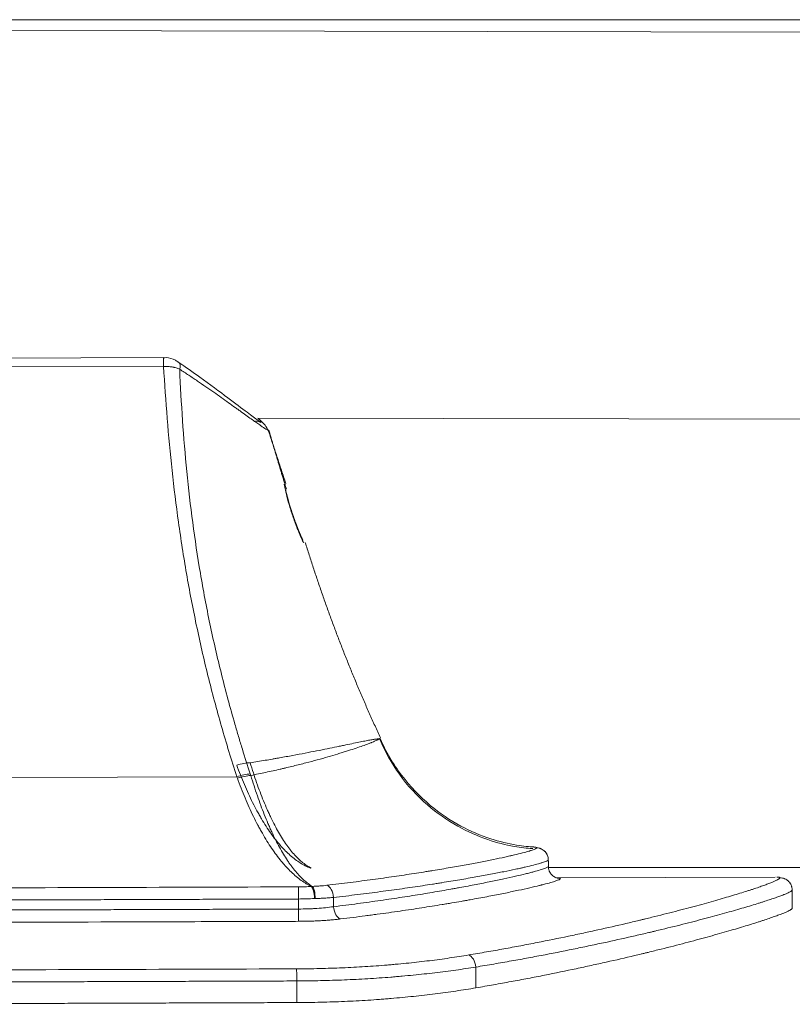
# Model space of a CAD drawing. Header units: millimetres. Extents: x -10 to 594, y 0 to 420.
# Tile 40 of 256: x 198.16 to 201.33, y 42.04 to 46.08. Entities that reach past the tile are written whole.
import ezdxf

# ---------------------------------------------------------------- set-up
doc = ezdxf.new("R2010")
doc.units = ezdxf.units.MM
doc.layers.add('1', color=7, linetype='Continuous', true_color=0xffffff)

msp = doc.modelspace()

# ---------------------------------------------------------------- linework, layer by layer
at = {"layer": '1', "color": 155, "linetype": 'Continuous', "lineweight": 18}
for p, q in [((219.5449, 45.999), (172.3453, 46.0813)), ((219.5449, 45.999), (172.3453, 46.0813)), ((203.0294, 46.0809), (186.8603, 46.0809)), ((203.0294, 46.0809), (186.8603, 46.0809)), ((198.7503, 44.6954), (197.6795, 44.6918)), ((199.1364, 44.4471), (219.5452, 44.4115)), ((199.1364, 44.4471), (219.5452, 44.4115)), ((200.3293, 42.6035), (217.5081, 42.6035)), ((200.3293, 42.6035), (217.5081, 42.6035)), ((201.2599, 42.5644), (200.359, 42.5614))]:
    msp.add_line(p, q, dxfattribs=at)
at = {"layer": '1', "color": 155, "linetype": 'Continuous', "lineweight": 13}
for p, q in [((198.7504, 44.6592), (197.6797, 44.6556)), ((197.3904, 42.9704), (199.051, 42.9759)), ((199.304, 42.433), (199.3039, 42.4742)), ((199.4475, 42.4806), (199.4476, 42.4425))]:
    msp.add_line(p, q, dxfattribs=at)
for centre, major_axis, ratio, start_param, end_param in [((198.7505, 44.6454), (0.0002, -0.05), 0.000004, 1.850124, 3.157647), ((198.7838, 44.6353), (-0.0283, -0.0412), 0.488866, 2.180555, 3.146709), ((199.0504, 42.9909), (0.0954, 0.0299), 0.315862, 0.860487, 1.472296), ((199.051, 42.9484), (0.0951, 0.0308), 0.263503, 0.872436, 1.486595), ((199.0531, 42.9418), (0.0955, 0.0298), 0.272863, 0.8751, 1.486909), ((199.3039, 42.4753), (-0.0002, 0.05), 0.000004, 4.688832, 6.054755), ((199.3568, 42.4772), (-0.0035, 0.0499), 0.262633, 4.672181, 6.035456), ((199.3589, 42.4773), (-0.0014, 0.05), 0.274409, 4.683137, 6.052775), ((199.4188, 42.4815), (-0.0058, 0.0497), 0.570731, 4.628792, 6.030005), ((199.304, 42.4319), (-0.0002, 0.05), 0.000004, 1.547239, 2.970453), ((199.4764, 42.4417), (-0.006, 0.0496), 0.570455, 1.484453, 2.938324), ((200.0024, 42.1959), (0.0083, -0.0493), 0.569256, 1.458177, 2.860782), ((199.2965, 42.1392), (0.0002, -0.05), 0.000004, 1.547239, 2.892538)]:
    msp.add_ellipse(centre, major_axis=major_axis, ratio=ratio, start_param=start_param, end_param=end_param, dxfattribs=at)
at = {"layer": '1', "color": 155, "linetype": 'Continuous', "lineweight": 18}
for points, knots in [([(198.8116, 44.676), (198.8075, 44.6792), (198.7927, 44.6886), (198.7705, 44.6961), (198.7539, 44.6946), (198.7503, 44.6941)], [0, 0, 0, 0, 0.239689, 0.838178, 1, 1, 1, 1]), ([(199.1273, 44.4342), (199.1287, 44.4343), (199.1332, 44.4347), (199.1397, 44.4333), (199.1452, 44.4316), (199.1488, 44.43), (199.1509, 44.4289), (199.1491, 44.4299), (199.1352, 44.4394), (199.0937, 44.4703), (199.0133, 44.5308), (198.9158, 44.6042), (198.841, 44.6558), (198.8097, 44.6771)], [0, 0, 0, 0, 0.005543, 0.019175, 0.030986, 0.044322, 0.064983, 0.106165, 0.203437, 0.382437, 0.596447, 0.840232, 1, 1, 1, 1]), ([(199.1765, 44.3992), (199.1764, 44.3995), (199.1757, 44.4031), (199.1729, 44.4082), (199.1697, 44.4139), (199.1659, 44.4188), (199.1587, 44.4268), (199.1502, 44.4348), (199.1399, 44.444), (199.1381, 44.4456)], [0, 0, 0, 0, 0.006071, 0.064469, 0.119914, 0.192468, 0.338216, 0.890144, 1, 1, 1, 1]), ([(199.1786, 44.396), (199.1785, 44.3963), (199.1778, 44.3999), (199.1751, 44.405), (199.1724, 44.4098), (199.171, 44.4118), (199.1704, 44.4126)], [0, 0, 0, 0, 0.037516, 0.398618, 0.74147, 1, 1, 1, 1]), ([(199.3162, 43.9536), (199.3118, 43.9634), (199.3013, 43.9879), (199.284, 44.033), (199.2681, 44.0815), (199.2558, 44.1269), (199.2483, 44.1611), (199.2451, 44.1787), (199.2459, 44.1754), (199.2507, 44.1529), (199.2603, 44.1144), (199.2743, 44.0676), (199.2911, 44.0195), (199.3082, 43.9761), (199.3176, 43.9541), (199.3212, 43.9457)], [0, 0, 0, 0, 0.077009, 0.153604, 0.22998, 0.306488, 0.383546, 0.461092, 0.538759, 0.616246, 0.693263, 0.769814, 0.846272, 0.922939, 1, 1, 1, 1]), ([(200.2658, 42.6807), (200.2641, 42.6808), (200.2472, 42.6815), (200.1816, 42.689), (200.0756, 42.7159), (199.9505, 42.7712), (199.8247, 42.8597), (199.7129, 42.9811), (199.6589, 43.0786), (199.6373, 43.1305)], [0, 0, 0, 0, 0.013139, 0.124588, 0.266167, 0.427266, 0.607219, 0.806564, 1, 1, 1, 1]), ([(200.2696, 42.6875), (200.2691, 42.6875), (200.2542, 42.688), (200.1916, 42.6946), (200.0879, 42.7192), (199.9631, 42.7719), (199.8367, 42.8573), (199.7204, 42.9793), (199.6624, 43.079), (199.6381, 43.1346)], [0, 0, 0, 0, 0.004318, 0.113789, 0.253724, 0.413806, 0.592606, 0.791191, 1, 1, 1, 1]), ([(200.2818, 42.6843), (200.2817, 42.6852), (200.2805, 42.686), (200.2762, 42.6869), (200.2739, 42.6872), (200.2709, 42.6873)], [0, 0, 0, 0, 0.589102, 0.589102, 1, 1, 1, 1]), ([(200.2818, 42.6843), (200.2849, 42.6841), (200.288, 42.6836), (200.2926, 42.6824), (200.2941, 42.682), (200.2963, 42.6812), (200.297, 42.6809), (200.2985, 42.6803), (200.2992, 42.68), (200.3028, 42.6783), (200.3055, 42.6768), (200.3093, 42.674), (200.3105, 42.673), (200.3123, 42.6715), (200.3129, 42.6709), (200.314, 42.6698), (200.3146, 42.6693), (200.3173, 42.6664), (200.3192, 42.664), (200.3213, 42.6607), (200.3218, 42.66), (200.3225, 42.6586), (200.3229, 42.6579), (200.324, 42.6558), (200.3247, 42.6544), (200.3264, 42.65), (200.3273, 42.647), (200.328, 42.6432), (200.3282, 42.6424), (200.3284, 42.6408), (200.3287, 42.6385), (200.3288, 42.6361), (200.3288, 42.6345)], [0, 0, 0, 0, 0.125, 0.125, 0.1875, 0.1875, 0.21875, 0.21875, 0.25, 0.25, 0.375, 0.375, 0.4375, 0.4375, 0.46875, 0.46875, 0.5, 0.5, 0.625, 0.625, 0.65625, 0.65625, 0.6875, 0.6875, 0.75, 0.75, 0.875, 0.875, 0.90625, 0.90625, 0.9375, 1, 1, 1, 1]), ([(200.3289, 42.608), (200.3289, 42.6047), (200.3293, 42.6014), (200.3302, 42.5966), (200.3306, 42.5951), (200.3316, 42.5919), (200.3321, 42.5904), (200.334, 42.5858), (200.3356, 42.583), (200.3379, 42.5796), (200.3383, 42.5789), (200.3393, 42.5776), (200.3398, 42.5769), (200.3414, 42.575), (200.3425, 42.5738), (200.346, 42.5704), (200.3485, 42.5683), (200.3519, 42.5661), (200.3526, 42.5656), (200.354, 42.5648), (200.3562, 42.5636), (200.3599, 42.5618), (200.3629, 42.5607), (200.3653, 42.56), (200.3661, 42.5598), (200.3677, 42.5594), (200.3685, 42.5592), (200.3725, 42.5585), (200.3758, 42.5581), (200.3791, 42.5582)], [0, 0, 0, 0, 0.125, 0.125, 0.1875, 0.1875, 0.25, 0.25, 0.375, 0.375, 0.40625, 0.40625, 0.4375, 0.4375, 0.5, 0.5, 0.625, 0.625, 0.65625, 0.65625, 0.6875, 0.75, 0.8125, 0.8125, 0.84375, 0.84375, 0.875, 0.875, 1, 1, 1, 1]), ([(201.2791, 42.5612), (201.2789, 42.5615), (201.2786, 42.5618), (201.278, 42.5624), (201.2776, 42.5627), (201.2767, 42.5632), (201.2762, 42.5634), (201.2749, 42.5638), (201.2742, 42.5639), (201.2716, 42.5643), (201.2694, 42.5644), (201.2663, 42.5644), (201.266, 42.5644), (201.2656, 42.5644)], [0, 0, 0, 0, 0.159923, 0.159923, 0.319846, 0.319846, 0.47977, 0.47977, 0.639693, 0.639693, 0.959539, 0.959539, 1, 1, 1, 1]), ([(201.2791, 42.5612), (201.2824, 42.5612), (201.2856, 42.5609), (201.2904, 42.5599), (201.292, 42.5595), (201.2951, 42.5586), (201.2967, 42.558), (201.3012, 42.5562), (201.3041, 42.5547), (201.3075, 42.5524), (201.3082, 42.5519), (201.3095, 42.551), (201.3102, 42.5505), (201.3121, 42.5489), (201.3133, 42.5478), (201.3168, 42.5444), (201.3189, 42.5418), (201.3212, 42.5384), (201.3216, 42.5377), (201.3224, 42.5363), (201.3237, 42.5342), (201.3254, 42.5305), (201.3265, 42.5275), (201.3273, 42.5251), (201.3275, 42.5243), (201.3279, 42.5227), (201.3281, 42.5219), (201.3289, 42.5179), (201.3292, 42.5146), (201.3292, 42.5113)], [0, 0, 0, 0, 0.125, 0.125, 0.1875, 0.1875, 0.25, 0.25, 0.375, 0.375, 0.40625, 0.40625, 0.4375, 0.4375, 0.5, 0.5, 0.625, 0.625, 0.65625, 0.65625, 0.6875, 0.75, 0.8125, 0.8125, 0.84375, 0.84375, 0.875, 0.875, 1, 1, 1, 1]), ([(201.3295, 42.4364), (201.3293, 42.436), (201.329, 42.4356), (201.3284, 42.4348), (201.328, 42.4343), (201.3271, 42.4333), (201.3266, 42.4328), (201.3253, 42.4317), (201.3245, 42.4312), (201.3218, 42.4294), (201.3196, 42.428), (201.3141, 42.4252), (201.3108, 42.4236), (201.3034, 42.4203), (201.2992, 42.4185), (201.2899, 42.4147), (201.2848, 42.4127), (201.2737, 42.4085), (201.2677, 42.4063), (201.2547, 42.4016), (201.2478, 42.3992), (201.2331, 42.3941), (201.2213, 42.3901), (201.2064, 42.3852), (201.1997, 42.383), (201.1952, 42.3815), (201.1929, 42.3808), (201.1722, 42.3741), (201.152, 42.3678), (201.1083, 42.3546), (201.0849, 42.3477), (201.0348, 42.3332), (201.0081, 42.3257), (200.9517, 42.3102), (200.9218, 42.3021), (200.859, 42.2856), (200.826, 42.2772), (200.7739, 42.2642), (200.7561, 42.2598), (200.7334, 42.2543), (200.7288, 42.2532), (200.7197, 42.251), (200.7059, 42.2476), (200.6919, 42.2443), (200.6449, 42.2332), (200.6061, 42.2242), (200.5462, 42.2108), (200.5259, 42.2063), (200.4849, 42.1973), (200.4641, 42.1928), (200.4008, 42.1794), (200.3574, 42.1705), (200.2906, 42.1572), (200.2681, 42.1528), (200.2223, 42.144), (200.1992, 42.1397), (200.1522, 42.131), (200.1285, 42.1267), (200.0804, 42.1182), (200.056, 42.1139), (200.0315, 42.1097)], [0, 0, 0, 0, 0.015625, 0.015625, 0.03125, 0.03125, 0.046875, 0.046875, 0.0625, 0.0625, 0.09375, 0.09375, 0.125, 0.125, 0.15625, 0.15625, 0.1875, 0.1875, 0.21875, 0.21875, 0.25, 0.25, 0.28125, 0.296875, 0.304688, 0.304688, 0.3125, 0.3125, 0.375, 0.375, 0.4375, 0.4375, 0.5, 0.5, 0.5625, 0.5625, 0.625, 0.625, 0.65625, 0.65625, 0.664062, 0.664062, 0.671875, 0.6875, 0.6875, 0.75, 0.75, 0.78125, 0.78125, 0.8125, 0.8125, 0.875, 0.875, 0.90625, 0.90625, 0.9375, 0.9375, 0.96875, 0.96875, 1, 1, 1, 1]), ([(200.0315, 42.1097), (200.0047, 42.1052), (199.9774, 42.1008), (199.9217, 42.0925), (199.8648, 42.0847), (199.8057, 42.0779), (199.7455, 42.0716), (199.7149, 42.0687), (199.6758, 42.0654), (199.668, 42.0648), (199.6562, 42.0638), (199.6483, 42.0632), (199.6245, 42.0615), (199.6047, 42.0601), (199.5568, 42.0571), (199.4927, 42.0536), (199.4278, 42.0515), (199.3626, 42.0499), (199.3298, 42.0495), (199.2968, 42.0494)], [0, 0, 0, 0, 0.125, 0.125, 0.25, 0.375, 0.375, 0.5, 0.5, 0.53125, 0.53125, 0.546875, 0.5625, 0.625, 0.625, 0.75, 0.875, 0.875, 1, 1, 1, 1])]:
    msp.add_open_spline(points, degree=3, knots=knots, dxfattribs=at)
at = {"layer": '1', "color": 155, "linetype": 'Continuous', "lineweight": 13}
for points, knots in [([(198.8165, 44.6475), (198.8119, 44.6495), (198.8071, 44.6513), (198.7994, 44.6536), (198.7968, 44.6543), (198.7928, 44.6552), (198.7914, 44.6555), (198.7886, 44.6561), (198.7872, 44.6564), (198.7802, 44.6576), (198.7744, 44.6584), (198.7655, 44.659), (198.7625, 44.6591), (198.758, 44.6592), (198.7565, 44.6593), (198.7535, 44.6592), (198.7519, 44.6592), (198.7504, 44.6592)], [0, 0, 0, 0, 0.25, 0.25, 0.375, 0.375, 0.4375, 0.4375, 0.5, 0.5, 0.75, 0.75, 0.875, 0.875, 0.9375, 0.9375, 1, 1, 1, 1]), ([(199.051, 42.9759), (199.0287, 43.0446), (199.0077, 43.1134), (198.9682, 43.2515), (198.9497, 43.3207), (198.9153, 43.4595), (198.8994, 43.5292), (198.8701, 43.6688), (198.8567, 43.7388), (198.8323, 43.8792), (198.8214, 43.9495), (198.8017, 44.0906), (198.7931, 44.1613), (198.7778, 44.3031), (198.7711, 44.3741), (198.7596, 44.5165), (198.7547, 44.5878), (198.7504, 44.6592)], [0, 0, 0, 0, 0.125, 0.125, 0.25, 0.25, 0.375, 0.375, 0.5, 0.5, 0.625, 0.625, 0.75, 0.75, 0.875, 0.875, 1, 1, 1, 1]), ([(199.1766, 44.3992), (199.1766, 44.3991), (199.1766, 44.3991), (199.1766, 44.3988), (199.1765, 44.3987), (199.1759, 44.3988), (199.1754, 44.3989), (199.1736, 44.3997), (199.17, 44.4017), (199.1641, 44.4056), (199.1588, 44.4091), (199.1564, 44.4107), (199.1532, 44.4129), (199.1521, 44.4136), (199.1505, 44.4148), (199.1494, 44.4155), (199.1435, 44.4196), (199.1384, 44.4232), (199.1272, 44.4311), (199.1211, 44.4354), (199.108, 44.4447), (199.1011, 44.4497), (199.0863, 44.4603), (199.0785, 44.4659), (199.0662, 44.4748), (199.0619, 44.4778), (199.0555, 44.4824), (199.0533, 44.484), (199.0489, 44.4871), (199.0467, 44.4887), (199.0355, 44.4967), (199.0262, 44.5033), (199.0072, 44.5169), (198.9973, 44.5239), (198.9772, 44.5382), (198.9668, 44.5454), (198.9456, 44.5603), (198.9347, 44.5679), (198.9124, 44.5833), (198.901, 44.5911), (198.8835, 44.603), (198.8776, 44.607), (198.8687, 44.613), (198.8657, 44.615), (198.8596, 44.6191), (198.8566, 44.6211), (198.8414, 44.6312), (198.8291, 44.6394), (198.8165, 44.6475)], [0, 0, 0, 0, 0.007167, 0.007167, 0.038193, 0.038193, 0.069219, 0.069219, 0.131271, 0.193323, 0.193323, 0.224349, 0.232106, 0.239862, 0.239862, 0.255375, 0.255375, 0.317427, 0.317427, 0.379479, 0.379479, 0.441531, 0.441531, 0.503584, 0.503584, 0.53461, 0.53461, 0.550123, 0.550123, 0.565636, 0.565636, 0.627688, 0.627688, 0.68974, 0.68974, 0.751792, 0.751792, 0.813844, 0.813844, 0.875896, 0.875896, 0.906922, 0.906922, 0.922435, 0.922435, 0.937948, 0.937948, 1, 1, 1, 1]), ([(198.8165, 44.6475), (198.8196, 44.5774), (198.8234, 44.5073), (198.833, 44.3673), (198.8388, 44.2973), (198.8526, 44.1578), (198.8606, 44.0881), (198.879, 43.949), (198.8895, 43.8796), (198.9131, 43.7411), (198.9261, 43.672), (198.955, 43.5341), (198.9707, 43.4653), (199.0049, 43.3281), (199.0233, 43.2596), (199.048, 43.1743), (199.053, 43.1572), (199.0632, 43.1231), (199.0787, 43.0721), (199.0949, 43.0212), (199.106, 42.9874)], [0, 0, 0, 0, 0.125, 0.125, 0.25, 0.25, 0.375, 0.375, 0.5, 0.5, 0.625, 0.625, 0.75, 0.75, 0.875, 0.875, 0.90625, 0.90625, 0.9375, 1, 1, 1, 1]), ([(199.1055, 43.0332), (199.1266, 43.0365), (199.1472, 43.0398), (199.1772, 43.0448), (199.1871, 43.0465), (199.2017, 43.049), (199.2066, 43.0498), (199.2162, 43.0515), (199.2209, 43.0523), (199.2445, 43.0565), (199.2627, 43.0598), (199.2978, 43.0663), (199.3317, 43.0727), (199.3789, 43.0819), (199.4224, 43.0907), (199.449, 43.0962), (199.468, 43.1001), (199.4773, 43.102), (199.4862, 43.1039), (199.4921, 43.1051), (199.495, 43.1057), (199.5092, 43.1087), (199.5199, 43.1109), (199.5399, 43.1151), (199.5584, 43.1189), (199.582, 43.1236), (199.6015, 43.1272), (199.6168, 43.1297), (199.6241, 43.1305), (199.6279, 43.1308), (199.6286, 43.1308), (199.6299, 43.1309), (199.6317, 43.1309), (199.6331, 43.1308), (199.634, 43.1307), (199.6342, 43.1307), (199.6344, 43.1306)], [0, 0, 0, 0, 0.066046, 0.066046, 0.099069, 0.099069, 0.11558, 0.11558, 0.132092, 0.132092, 0.198138, 0.198138, 0.264183, 0.330229, 0.396275, 0.462321, 0.462321, 0.495344, 0.511855, 0.511855, 0.528367, 0.528367, 0.594413, 0.594413, 0.660458, 0.726504, 0.79255, 0.858596, 0.924642, 0.924642, 0.941153, 0.941153, 0.957665, 0.990688, 0.990688, 1, 1, 1, 1]), ([(199.1081, 42.9809), (199.1292, 42.9851), (199.1703, 42.9936), (199.2092, 43.0023), (199.2328, 43.0077), (199.2375, 43.0088), (199.2468, 43.011), (199.2606, 43.0142), (199.2741, 43.0175), (199.3005, 43.0239), (199.3345, 43.0325), (199.3817, 43.0451), (199.4252, 43.0573), (199.4517, 43.0652), (199.4707, 43.0709), (199.48, 43.0738), (199.4889, 43.0765), (199.4948, 43.0784), (199.4976, 43.0793), (199.5119, 43.0838), (199.5332, 43.0908), (199.5611, 43.1003), (199.5769, 43.106), (199.5877, 43.11), (199.5929, 43.112), (199.5976, 43.1138), (199.6007, 43.115), (199.6022, 43.1156), (199.6094, 43.1185), (199.6195, 43.1228), (199.6303, 43.1279), (199.6347, 43.1305), (199.6368, 43.1321), (199.6373, 43.1326), (199.638, 43.1335), (199.6382, 43.1338), (199.6382, 43.1343), (199.6382, 43.1344), (199.6381, 43.1345)], [0, 0, 0, 0, 0.061824, 0.123648, 0.123648, 0.139104, 0.139104, 0.15456, 0.185471, 0.185471, 0.247295, 0.309119, 0.370943, 0.432767, 0.432767, 0.463679, 0.479134, 0.479134, 0.49459, 0.49459, 0.556414, 0.618238, 0.680062, 0.680062, 0.710974, 0.72643, 0.72643, 0.741886, 0.741886, 0.803709, 0.865533, 0.927357, 0.927357, 0.958269, 0.958269, 0.989181, 0.989181, 1, 1, 1, 1]), ([(199.3525, 42.6009), (199.349, 42.6022), (199.3456, 42.6037), (199.3386, 42.6068), (199.3352, 42.6084), (199.3248, 42.6137), (199.318, 42.6176), (199.2974, 42.6307), (199.2837, 42.6411), (199.2633, 42.6591), (199.2549, 42.6671), (199.2464, 42.6758), (199.243, 42.6793), (199.2413, 42.6811), (199.2362, 42.6866), (199.2329, 42.6903), (199.2228, 42.7017), (199.2096, 42.7177), (199.1901, 42.7438), (199.1709, 42.7721), (199.1583, 42.7924), (199.149, 42.8081), (199.1459, 42.8135), (199.1413, 42.8217), (199.1397, 42.8244), (199.1366, 42.8299), (199.1351, 42.8327), (199.1275, 42.8467), (199.1156, 42.8697), (199.0983, 42.9057), (199.0872, 42.9308), (199.0764, 42.9565), (199.071, 42.9695), (199.0606, 42.9963), (199.0554, 43.0099), (199.0504, 43.0238)], [0, 0, 0, 0, 0.03125, 0.03125, 0.0625, 0.0625, 0.125, 0.125, 0.25, 0.25, 0.3125, 0.328125, 0.328125, 0.34375, 0.34375, 0.375, 0.375, 0.4375, 0.5, 0.5625, 0.625, 0.625, 0.65625, 0.65625, 0.671875, 0.671875, 0.6875, 0.6875, 0.75, 0.8125, 0.875, 0.875, 0.9375, 0.9375, 1, 1, 1, 1]), ([(199.1055, 43.0332), (199.1098, 43.0191), (199.1142, 43.0052), (199.1231, 42.978), (199.1276, 42.9647), (199.1367, 42.9385), (199.146, 42.913), (199.1604, 42.8762), (199.1704, 42.8528), (199.1767, 42.8384), (199.1779, 42.8356), (199.1805, 42.8299), (199.1818, 42.8271), (199.1856, 42.8188), (199.1882, 42.8133), (199.1959, 42.7972), (199.2063, 42.7764), (199.2222, 42.7475), (199.2383, 42.7208), (199.2493, 42.7044), (199.2576, 42.6927), (199.2603, 42.6889), (199.2645, 42.6833), (199.2659, 42.6815), (199.2687, 42.6778), (199.2757, 42.6689), (199.2884, 42.6541), (199.3052, 42.6369), (199.3222, 42.6223), (199.3393, 42.6102), (199.3508, 42.6038), (199.3565, 42.6011)], [0, 0, 0, 0, 0.0625, 0.0625, 0.125, 0.125, 0.1875, 0.25, 0.3125, 0.3125, 0.328125, 0.328125, 0.34375, 0.34375, 0.375, 0.375, 0.4375, 0.5, 0.5625, 0.625, 0.625, 0.65625, 0.65625, 0.671875, 0.671875, 0.6875, 0.75, 0.8125, 0.875, 0.9375, 1, 1, 1, 1]), ([(199.1081, 42.9809), (199.1125, 42.9665), (199.1169, 42.9524), (199.1259, 42.9247), (199.1304, 42.9111), (199.1397, 42.8844), (199.149, 42.8582), (199.1636, 42.8204), (199.1736, 42.7962), (199.1799, 42.7813), (199.1812, 42.7784), (199.1838, 42.7725), (199.1851, 42.7696), (199.189, 42.7609), (199.1915, 42.7552), (199.1993, 42.7385), (199.2098, 42.7168), (199.2258, 42.6864), (199.242, 42.6582), (199.253, 42.6408), (199.2613, 42.6282), (199.2641, 42.6241), (199.2683, 42.6181), (199.2697, 42.6161), (199.2726, 42.6122), (199.2796, 42.6026), (199.2923, 42.5865), (199.3092, 42.5675), (199.3263, 42.551), (199.3434, 42.5371), (199.3549, 42.5294), (199.3607, 42.526)], [0, 0, 0, 0, 0.0625, 0.0625, 0.125, 0.125, 0.1875, 0.25, 0.3125, 0.3125, 0.328125, 0.328125, 0.34375, 0.34375, 0.375, 0.375, 0.4375, 0.5, 0.5625, 0.625, 0.625, 0.65625, 0.65625, 0.671875, 0.671875, 0.6875, 0.75, 0.8125, 0.875, 0.9375, 1, 1, 1, 1]), ([(199.3566, 42.5258), (199.3532, 42.5274), (199.3497, 42.5292), (199.3427, 42.5329), (199.3393, 42.5348), (199.3289, 42.541), (199.322, 42.5456), (199.3014, 42.5604), (199.2877, 42.5719), (199.2672, 42.5916), (199.2587, 42.6003), (199.2502, 42.6097), (199.2468, 42.6135), (199.2451, 42.6154), (199.24, 42.6213), (199.2367, 42.6252), (199.2266, 42.6375), (199.2133, 42.6544), (199.1937, 42.682), (199.1744, 42.7116), (199.1618, 42.7328), (199.1524, 42.7492), (199.1492, 42.7547), (199.1446, 42.7632), (199.143, 42.766), (199.1399, 42.7718), (199.1384, 42.7746), (199.1307, 42.7891), (199.1187, 42.8128), (199.1013, 42.8499), (199.0902, 42.8755), (199.0792, 42.9017), (199.0738, 42.9151), (199.0633, 42.9423), (199.0581, 42.9561), (199.053, 42.9702)], [0, 0, 0, 0, 0.03125, 0.03125, 0.0625, 0.0625, 0.125, 0.125, 0.25, 0.25, 0.3125, 0.328125, 0.328125, 0.34375, 0.34375, 0.375, 0.375, 0.4375, 0.5, 0.5625, 0.625, 0.625, 0.65625, 0.65625, 0.671875, 0.671875, 0.6875, 0.6875, 0.75, 0.8125, 0.875, 0.875, 0.9375, 0.9375, 1, 1, 1, 1]), ([(199.4203, 42.5304), (199.4533, 42.5342), (199.5177, 42.5421), (199.5789, 42.5501), (199.6386, 42.5582), (199.6676, 42.5623), (199.724, 42.5705), (199.7514, 42.5746), (199.7913, 42.5807), (199.8109, 42.5838), (199.8301, 42.5869), (199.8396, 42.5884), (199.8427, 42.5889), (199.849, 42.59), (199.8771, 42.5946), (199.9039, 42.5991), (199.9494, 42.607), (199.9928, 42.6148), (200.0517, 42.6259), (200.0868, 42.6329), (200.1199, 42.6397), (200.1354, 42.643), (200.157, 42.6477), (200.1639, 42.6492), (200.1722, 42.6511), (200.1739, 42.6515), (200.1771, 42.6522), (200.1787, 42.6526), (200.1835, 42.6537), (200.1866, 42.6544), (200.2018, 42.658), (200.2238, 42.6634), (200.2409, 42.668), (200.2502, 42.6707), (200.2519, 42.6713), (200.2553, 42.6723), (200.257, 42.6728), (200.2616, 42.6743), (200.2644, 42.6752), (200.2718, 42.6779), (200.2755, 42.6794), (200.2805, 42.6821), (200.2817, 42.6833), (200.2818, 42.6843)], [0, 0, 0, 0, 0.0625, 0.125, 0.125, 0.1875, 0.1875, 0.25, 0.25, 0.28125, 0.296875, 0.296875, 0.304687, 0.304687, 0.3125, 0.375, 0.375, 0.4375, 0.5, 0.5625, 0.5625, 0.625, 0.625, 0.65625, 0.65625, 0.664062, 0.664062, 0.671875, 0.671875, 0.6875, 0.6875, 0.75, 0.8125, 0.8125, 0.828125, 0.828125, 0.84375, 0.84375, 0.875, 0.875, 0.9375, 0.9375, 1, 1, 1, 1]), ([(200.3288, 42.6345), (200.3288, 42.6345), (200.3288, 42.6344), (200.3288, 42.6343), (200.3287, 42.6341), (200.3285, 42.6336), (200.3276, 42.6326), (200.3262, 42.6317), (200.3224, 42.6296), (200.3186, 42.628), (200.311, 42.6254), (200.3081, 42.6244), (200.3034, 42.6229), (200.3017, 42.6224), (200.2983, 42.6214), (200.2964, 42.6209), (200.287, 42.6182), (200.2694, 42.6135), (200.2469, 42.6081), (200.2313, 42.6045), (200.2282, 42.6038), (200.2233, 42.6026), (200.2216, 42.6023), (200.2183, 42.6015), (200.2098, 42.5997), (200.2009, 42.5977), (200.1788, 42.593), (200.163, 42.5897), (200.1292, 42.5829), (200.0932, 42.5759), (200.0329, 42.5648), (199.9885, 42.5571), (199.9419, 42.5492), (199.9176, 42.5451), (199.889, 42.5406), (199.8858, 42.54), (199.8793, 42.539), (199.8761, 42.5385), (199.8664, 42.537), (199.8468, 42.5339), (199.8267, 42.5308), (199.7859, 42.5247), (199.7579, 42.5206), (199.7002, 42.5124), (199.6706, 42.5083), (199.6096, 42.5003), (199.5471, 42.4922), (199.4812, 42.4844), (199.4475, 42.4806)], [0, 0, 0, 0, 0.001953, 0.003906, 0.007813, 0.015625, 0.03125, 0.0625, 0.0625, 0.125, 0.125, 0.15625, 0.15625, 0.171875, 0.171875, 0.1875, 0.1875, 0.25, 0.3125, 0.3125, 0.328125, 0.328125, 0.335937, 0.335937, 0.34375, 0.375, 0.375, 0.4375, 0.4375, 0.5, 0.5625, 0.625, 0.625, 0.6875, 0.6875, 0.695312, 0.695312, 0.703125, 0.703125, 0.71875, 0.75, 0.75, 0.8125, 0.8125, 0.875, 0.875, 0.9375, 1, 1, 1, 1]), ([(199.4476, 42.4425), (199.4814, 42.4467), (199.5473, 42.4552), (199.6411, 42.4682), (199.7003, 42.477), (199.7578, 42.4858), (199.7858, 42.4903), (199.8399, 42.4991), (199.8662, 42.5035), (199.9042, 42.5101), (199.9167, 42.5123), (199.9351, 42.5156), (199.9412, 42.5167), (199.9532, 42.5189), (199.9591, 42.5199), (199.9885, 42.5253), (200.0109, 42.5295), (200.0535, 42.5378), (200.0938, 42.5458), (200.1478, 42.5571), (200.1794, 42.5642), (200.2088, 42.5709), (200.2223, 42.5741), (200.2379, 42.5779), (200.2409, 42.5787), (200.2469, 42.5802), (200.2497, 42.5809), (200.2582, 42.5831), (200.2635, 42.5845), (200.2785, 42.5885), (200.2873, 42.591), (200.3023, 42.5955), (200.3086, 42.5976), (200.3187, 42.6013), (200.3262, 42.6046), (200.3289, 42.607), (200.3289, 42.608)], [0, 0, 0, 0, 0.0625, 0.125, 0.1875, 0.1875, 0.25, 0.25, 0.3125, 0.3125, 0.34375, 0.34375, 0.359375, 0.359375, 0.375, 0.375, 0.4375, 0.4375, 0.5, 0.5625, 0.625, 0.625, 0.6875, 0.6875, 0.703125, 0.703125, 0.71875, 0.71875, 0.75, 0.75, 0.8125, 0.8125, 0.875, 0.875, 0.9375, 1, 1, 1, 1]), ([(200.3791, 42.5582), (200.379, 42.5572), (200.3777, 42.5559), (200.3725, 42.5531), (200.3686, 42.5514), (200.3583, 42.5477), (200.3519, 42.5456), (200.3366, 42.541), (200.3277, 42.5385), (200.3123, 42.5345), (200.3069, 42.5331), (200.2997, 42.5313), (200.2983, 42.5309), (200.2953, 42.5302), (200.2908, 42.5291), (200.2862, 42.528), (200.2703, 42.5241), (200.2565, 42.5209), (200.2265, 42.5142), (200.1942, 42.5072), (200.1392, 42.4959), (200.098, 42.4878), (200.0546, 42.4796), (200.0318, 42.4754), (200.0018, 42.4701), (199.9958, 42.469), (199.9835, 42.4668), (199.9773, 42.4657), (199.9585, 42.4625), (199.9458, 42.4603), (199.9262, 42.4569), (199.9197, 42.4558), (199.9064, 42.4536), (199.8863, 42.4503), (199.8658, 42.447), (199.824, 42.4403), (199.7953, 42.4358), (199.7361, 42.427), (199.7057, 42.4225), (199.6587, 42.4159), (199.6349, 42.4127), (199.6106, 42.4094), (199.5943, 42.4072), (199.5861, 42.4062), (199.5448, 42.4008), (199.511, 42.3965), (199.4765, 42.3924)], [0, 0, 0, 0, 0.0625, 0.0625, 0.125, 0.125, 0.1875, 0.1875, 0.25, 0.25, 0.28125, 0.28125, 0.289063, 0.289063, 0.296875, 0.3125, 0.3125, 0.375, 0.375, 0.4375, 0.5, 0.5625, 0.5625, 0.625, 0.625, 0.640625, 0.640625, 0.65625, 0.65625, 0.6875, 0.6875, 0.703125, 0.703125, 0.71875, 0.75, 0.75, 0.8125, 0.8125, 0.875, 0.875, 0.90625, 0.921875, 0.921875, 0.9375, 0.9375, 1, 1, 1, 1]), ([(200.0022, 42.2446), (200.0268, 42.2487), (200.0511, 42.2529), (200.0992, 42.2613), (200.1229, 42.2655), (200.1696, 42.274), (200.1926, 42.2782), (200.2381, 42.2868), (200.2605, 42.2911), (200.3267, 42.3041), (200.3695, 42.3128), (200.432, 42.3259), (200.4525, 42.3302), (200.4929, 42.3389), (200.5128, 42.3433), (200.5717, 42.3563), (200.6097, 42.3649), (200.6649, 42.3778), (200.6875, 42.3832), (200.7096, 42.3885), (200.7184, 42.3906), (200.7227, 42.3917), (200.7358, 42.3948), (200.7444, 42.3969), (200.7869, 42.4074), (200.8193, 42.4156), (200.8808, 42.4315), (200.9099, 42.4392), (200.9651, 42.4542), (200.9911, 42.4615), (201.04, 42.4754), (201.0629, 42.482), (201.1054, 42.4948), (201.1251, 42.5008), (201.1476, 42.5079), (201.1542, 42.5101), (201.1605, 42.5121), (201.1647, 42.5135), (201.1668, 42.5142), (201.1769, 42.5175), (201.1846, 42.5201), (201.1991, 42.525), (201.2059, 42.5274), (201.2186, 42.5319), (201.2244, 42.5341), (201.2353, 42.5382), (201.2403, 42.5401), (201.2495, 42.5438), (201.2536, 42.5455), (201.2609, 42.5487), (201.264, 42.5502), (201.2694, 42.553), (201.2716, 42.5543), (201.2742, 42.5561), (201.2749, 42.5566), (201.2762, 42.5577), (201.2768, 42.5582), (201.2777, 42.5591), (201.278, 42.5596), (201.2786, 42.5604), (201.2789, 42.5608), (201.2791, 42.5612)], [0, 0, 0, 0, 0.03125, 0.03125, 0.0625, 0.0625, 0.09375, 0.09375, 0.125, 0.125, 0.1875, 0.1875, 0.21875, 0.21875, 0.25, 0.25, 0.3125, 0.3125, 0.34375, 0.351562, 0.351562, 0.359375, 0.359375, 0.375, 0.375, 0.4375, 0.4375, 0.5, 0.5, 0.5625, 0.5625, 0.625, 0.625, 0.6875, 0.6875, 0.703125, 0.710937, 0.710937, 0.71875, 0.71875, 0.75, 0.75, 0.78125, 0.78125, 0.8125, 0.8125, 0.84375, 0.84375, 0.875, 0.875, 0.90625, 0.90625, 0.9375, 0.9375, 0.953125, 0.953125, 0.96875, 0.96875, 0.984375, 0.984375, 1, 1, 1, 1]), ([(197.1406, 42.5168), (197.174, 42.5169), (197.2073, 42.517), (197.374, 42.5176), (197.5073, 42.518), (198.195, 42.5203), (198.7494, 42.5222), (199.3037, 42.524)], [0, 0, 0, 0, 0.04623, 0.04623, 0.231151, 0.231151, 1, 1, 1, 1]), ([(199.3037, 42.524), (199.3127, 42.5241), (199.3216, 42.5242), (199.3392, 42.5248), (199.3479, 42.5252), (199.3566, 42.5258)], [0, 0, 0, 0, 0.5, 0.5, 1, 1, 1, 1]), ([(199.3607, 42.526), (199.366, 42.5262), (199.3766, 42.5267), (199.3867, 42.5273), (199.4016, 42.5284), (199.4111, 42.5293), (199.4203, 42.5304)], [0, 0, 0, 0, 0.25, 0.5, 0.5, 1, 1, 1, 1]), ([(201.3292, 42.5113), (201.329, 42.511), (201.3288, 42.5106), (201.3282, 42.5097), (201.3278, 42.5093), (201.3269, 42.5083), (201.3263, 42.5078), (201.325, 42.5068), (201.3243, 42.5062), (201.3216, 42.5044), (201.3194, 42.5031), (201.3139, 42.5003), (201.3107, 42.4988), (201.3033, 42.4956), (201.2991, 42.4938), (201.2898, 42.4902), (201.2847, 42.4882), (201.2736, 42.4841), (201.2676, 42.4819), (201.2547, 42.4774), (201.2478, 42.475), (201.2331, 42.4701), (201.2252, 42.4675), (201.2149, 42.4642), (201.2128, 42.4635), (201.2085, 42.4621), (201.2021, 42.46), (201.1954, 42.4579), (201.1725, 42.4508), (201.1525, 42.4447), (201.1092, 42.432), (201.0859, 42.4253), (201.0361, 42.4114), (201.0097, 42.4042), (200.9536, 42.3892), (200.9239, 42.3815), (200.8613, 42.3656), (200.8284, 42.3574), (200.7852, 42.347), (200.7764, 42.3449), (200.7632, 42.3417), (200.7587, 42.3407), (200.7498, 42.3385), (200.7273, 42.3332), (200.7043, 42.3279), (200.6483, 42.3151), (200.6096, 42.3064), (200.5498, 42.2934), (200.5295, 42.2891), (200.4885, 42.2804), (200.4676, 42.2761), (200.4042, 42.263), (200.3606, 42.2543), (200.2934, 42.2414), (200.2707, 42.2371), (200.2245, 42.2286), (200.2011, 42.2243), (200.1537, 42.2159), (200.1296, 42.2117), (200.0808, 42.2033), (200.0561, 42.1992), (200.0312, 42.195)], [0, 0, 0, 0, 0.015625, 0.015625, 0.03125, 0.03125, 0.046875, 0.046875, 0.0625, 0.0625, 0.09375, 0.09375, 0.125, 0.125, 0.15625, 0.15625, 0.1875, 0.1875, 0.21875, 0.21875, 0.25, 0.25, 0.28125, 0.28125, 0.289063, 0.289063, 0.296875, 0.3125, 0.3125, 0.375, 0.375, 0.4375, 0.4375, 0.5, 0.5, 0.5625, 0.5625, 0.625, 0.625, 0.640625, 0.640625, 0.648437, 0.648437, 0.65625, 0.6875, 0.6875, 0.75, 0.75, 0.78125, 0.78125, 0.8125, 0.8125, 0.875, 0.875, 0.90625, 0.90625, 0.9375, 0.9375, 0.96875, 0.96875, 1, 1, 1, 1]), ([(199.37, 42.4761), (199.3592, 42.4755), (199.3483, 42.475), (199.3262, 42.4744), (199.3151, 42.4742), (199.3039, 42.4742)], [0, 0, 0, 0, 0.5, 0.5, 1, 1, 1, 1]), ([(199.4475, 42.4806), (199.4418, 42.48), (199.43, 42.479), (199.4117, 42.4778), (199.399, 42.4771), (199.386, 42.4766), (199.3794, 42.4764), (199.3726, 42.4762)], [0, 0, 0, 0, 0.25, 0.5, 0.75, 0.75, 1, 1, 1, 1]), ([(199.304, 42.433), (199.3169, 42.4331), (199.3296, 42.4333), (199.3485, 42.434), (199.3548, 42.4342), (199.3641, 42.4347), (199.3672, 42.4349), (199.3719, 42.4351), (199.3734, 42.4352), (199.3765, 42.4354), (199.3781, 42.4355), (199.3918, 42.4365), (199.4153, 42.4384), (199.4371, 42.4411), (199.4476, 42.4425)], [0, 0, 0, 0, 0.25, 0.25, 0.375, 0.375, 0.4375, 0.4375, 0.46875, 0.46875, 0.5, 0.5, 0.75, 1, 1, 1, 1]), ([(199.3042, 42.3826), (199.2709, 42.3825), (199.2375, 42.3824), (199.0709, 42.3818), (198.9375, 42.3814), (198.2498, 42.3791), (197.6955, 42.3772), (197.1411, 42.3754)], [0, 0, 0, 0, 0.04623, 0.04623, 0.231151, 0.231151, 1, 1, 1, 1]), ([(199.4765, 42.3924), (199.4702, 42.3916), (199.4574, 42.3902), (199.4373, 42.3883), (199.4165, 42.3866), (199.4021, 42.3857), (199.393, 42.3852), (199.3911, 42.3851), (199.3874, 42.3849), (199.3856, 42.3848), (199.38, 42.3845), (199.3763, 42.3843), (199.3651, 42.3838), (199.35, 42.3833), (199.3273, 42.3828), (199.3119, 42.3826), (199.3042, 42.3826)], [0, 0, 0, 0, 0.125, 0.25, 0.375, 0.5, 0.5, 0.53125, 0.53125, 0.5625, 0.5625, 0.625, 0.625, 0.75, 0.875, 1, 1, 1, 1]), ([(199.2963, 42.1876), (199.328, 42.1877), (199.3595, 42.1881), (199.4222, 42.1896), (199.4844, 42.1916), (199.5459, 42.1948), (199.6069, 42.1986), (199.6373, 42.2008), (199.6749, 42.2039), (199.6824, 42.2046), (199.6974, 42.2059), (199.7197, 42.2079), (199.7416, 42.21), (199.7851, 42.2145), (199.842, 42.221), (199.8967, 42.2283), (199.9503, 42.2361), (199.9765, 42.2403), (200.0022, 42.2446)], [0, 0, 0, 0, 0.125, 0.125, 0.25, 0.375, 0.375, 0.5, 0.5, 0.53125, 0.53125, 0.5625, 0.625, 0.625, 0.75, 0.875, 0.875, 1, 1, 1, 1]), ([(197.1502, 42.1804), (197.1835, 42.1806), (197.2169, 42.1807), (197.3835, 42.1812), (197.5169, 42.1817), (198.1989, 42.1839), (198.7476, 42.1858), (199.2963, 42.1876)], [0, 0, 0, 0, 0.046596, 0.046596, 0.232978, 0.232978, 1, 1, 1, 1]), ([(200.0312, 42.195), (200.0044, 42.1907), (199.9771, 42.1866), (199.9213, 42.1788), (199.8643, 42.1714), (199.8051, 42.1649), (199.7598, 42.1604), (199.7445, 42.159), (199.7214, 42.157), (199.7137, 42.1563), (199.6982, 42.155), (199.6904, 42.1543), (199.6512, 42.1512), (199.6196, 42.149), (199.5561, 42.1452), (199.4921, 42.142), (199.4274, 42.14), (199.3622, 42.1385), (199.3295, 42.1381), (199.2965, 42.138)], [0, 0, 0, 0, 0.125, 0.125, 0.25, 0.375, 0.375, 0.4375, 0.4375, 0.46875, 0.46875, 0.5, 0.5, 0.625, 0.625, 0.75, 0.875, 0.875, 1, 1, 1, 1])]:
    msp.add_open_spline(points, degree=3, knots=knots, dxfattribs=at)
at = {"layer": '1', "color": 155, "linetype": 'Continuous', "lineweight": 18}
for points, degree in [([(199.252, 44.1782), (199.1789, 44.4)], 1), ([(199.2545, 44.1558), (199.217, 44.276), (199.1825, 44.3972)], 2), ([(199.3245, 43.9358), (199.3224, 43.9401), (199.3195, 43.9461), (199.3162, 43.9536)], 3), ([(199.6402, 43.1353), (199.4591, 43.5259), (199.3318, 43.9363)], 2), ([(200.3289, 42.608), (200.3288, 42.6345)], 1), ([(201.3292, 42.5113), (201.3295, 42.4364)], 1), ([(199.2968, 42.0494), (198.8675, 42.0479), (198.4383, 42.0465), (198.0091, 42.0451), (197.5799, 42.0436), (197.1507, 42.0422)], 5)]:
    msp.add_open_spline(points, degree=degree, dxfattribs=at)
at = {"layer": '1', "color": 155, "linetype": 'Continuous', "lineweight": 13}
for points, degree in [([(199.106, 42.9874), (199.1067, 42.9852), (199.1074, 42.983), (199.1081, 42.9809)], 3), ([(199.053, 42.9702), (199.0524, 42.9721), (199.0517, 42.974), (199.051, 42.9759)], 3), ([(199.3566, 42.5258), (199.358, 42.5259), (199.3593, 42.526), (199.3607, 42.526)], 3), ([(199.3039, 42.4742), (198.8713, 42.4727), (198.4387, 42.4713), (198.006, 42.4698), (197.5734, 42.4684), (197.1408, 42.4669)], 5), ([(199.3726, 42.4762), (199.3717, 42.4762), (199.3709, 42.4762), (199.37, 42.4761)], 3), ([(197.141, 42.4258), (197.5736, 42.4272), (198.0062, 42.4287), (198.4388, 42.4301), (198.8714, 42.4316), (199.304, 42.433)], 5), ([(200.0312, 42.195), (200.0315, 42.1097)], 1), ([(199.2965, 42.138), (198.8673, 42.1365), (198.438, 42.1351), (198.0088, 42.1337), (197.5796, 42.1322), (197.1504, 42.1308)], 5), ([(199.2968, 42.0494), (199.2965, 42.138)], 1)]:
    msp.add_open_spline(points, degree=degree, dxfattribs=at)

doc.saveas('drawing.dxf')
